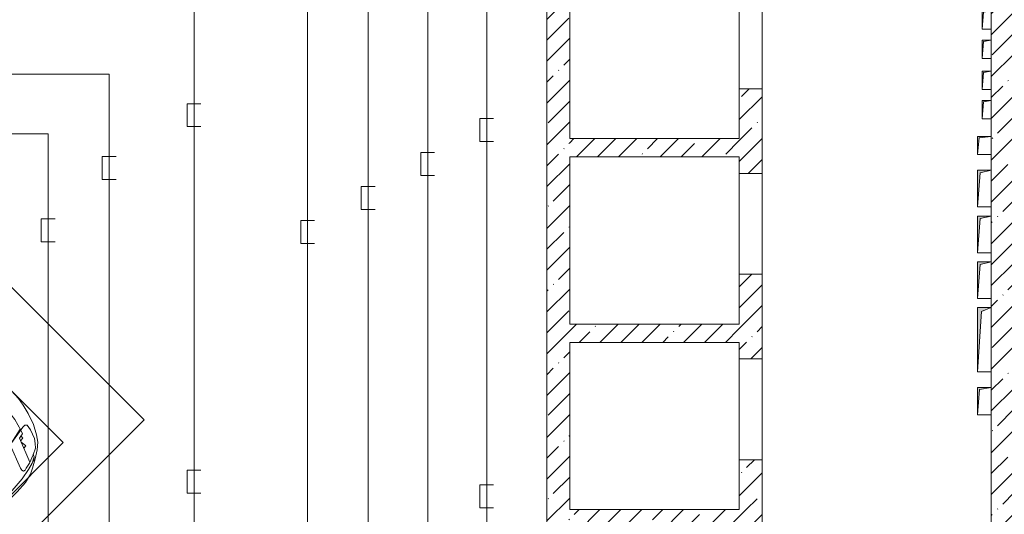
# Model space of a CAD drawing. Header units: millimetres. Extents: x -32229 to 291619, y -13689 to 125138.
# Tile 97 of 256: x 88952 to 99697, y 15399 to 20798. Entities that reach past the tile are written whole.
import ezdxf

# ---------------------------------------------------------------- set-up
doc = ezdxf.new("R2010")
doc.units = ezdxf.units.MM
doc.layers.add('A-DETL-____-OTLN', color=7, linetype='Continuous', lineweight=9, true_color=0x00a600)
for name, color, linetype, lineweight in [('A-DETL-GENF-OTLN', 7, 'Continuous', 18), ('A-DOOR-____-OTLN', 7, 'Continuous', 18), ('A-DOOR-OPNG-OTLN', 7, 'Continuous', 18), ('A-FLOR-____-OTLN', 7, 'Continuous', 18), ('A-WALL-____-MCUT', 7, 'Continuous', 40), ('A-WALL-____-PATT', 7, 'Continuous', 40), ('C-PRKG-____-OTLN', 7, 'Continuous', 18), ('M-EQPM-____-OTLN', 7, 'Continuous', 18)]:
    doc.layers.add(name, color=color, linetype=linetype, lineweight=lineweight)
pattern_1 = [(45, (0, 0), (-228.0985, 228.0985), []), (45, (228.1, 0), (-228.0985, 228.0985), [403.225, -80.645, 6.706, -73.939])]

# ---------------------------------------------------------------- blocks, each defined once
blk = doc.blocks.new('КР-Проем - Настраиваемый-4846183--02 ЭМ')
at = {"layer": 'A-DOOR-OPNG-OTLN', "color": 253, "lineweight": 13, "true_color": 0xaaaaaa}
for p, q in [((-550, 125), (550, 125)), ((-550, -125), (550, -125))]:
    blk.add_line(p, q, dxfattribs=at)
blk = doc.blocks.new('АР_Машиноместо - 4900x2400_М__5300х2500_-2211001--02 ЭМ')
at = {"layer": 'A-DETL-GENF-OTLN', "color": 253, "lineweight": 13, "true_color": 0xaaaaaa}
for p, q in [((943, -845), (816, -891)), ((1044, -819), (943, -845)), ((1133, -806), (1044, -819)), ((1250, -800), (1133, -806)), ((1250, -800), (1367, -806)), ((1367, -806), (1456, -819)), ((1456, -819), (1557, -845)), ((1557, -845), (1684, -891)), ((712, -946), (647, -993)), ((800, -953), (701, -989)), ((816, -891), (712, -946)), ((859, -944), (800, -953)), ((878, -959), (859, -944)), ((878, -991), (878, -959)), ((1622, -959), (1641, -944)), ((1622, -991), (1622, -959)), ((1641, -944), (1700, -953)), ((1684, -891), (1788, -946)), ((1700, -953), (1799, -989)), ((1788, -946), (1853, -993)), ((593, -1057), (539, -1140)), ((618, -1057), (587, -1126)), ((647, -993), (593, -1057)), ((655, -1024), (618, -1057)), ((701, -989), (655, -1024)), ((841, -1226), (878, -991)), ((883, -1027), (854, -1167)), ((1000, -994), (871, -1031)), ((1127, -980), (1000, -994)), ((1250, -978), (1127, -980)), ((1250, -978), (1373, -980)), ((1373, -980), (1500, -994)), ((1500, -994), (1629, -1031)), ((1617, -1027), (1646, -1167)), ((1659, -1226), (1622, -991)), ((1799, -989), (1845, -1024)), ((1845, -1024), (1882, -1057)), ((1853, -993), (1907, -1057)), ((1882, -1057), (1913, -1126)), ((1907, -1057), (1961, -1140)), ((539, -1140), (487, -1232)), ((540, -1160), (516, -1180)), ((561, -1133), (540, -1160)), ((587, -1126), (548, -1220)), ((589, -1122), (561, -1133)), ((854, -1167), (827, -1301)), ((1646, -1167), (1673, -1301)), ((1911, -1122), (1939, -1133)), ((1913, -1126), (1952, -1220)), ((1939, -1133), (1960, -1160)), ((1960, -1160), (1984, -1180)), ((1961, -1140), (2013, -1232)), ((487, -1232), (456, -1296)), ((535, -1281), (527, -1305)), ((548, -1220), (535, -1281)), ((581, -1327), (841, -1226)), ((876, -1279), (828, -1294)), ((979, -1255), (876, -1279)), ((1007, -1284), (925, -1302)), ((1084, -1236), (979, -1255)), ((1084, -1275), (1007, -1284)), ((1183, -1227), (1084, -1236)), ((1159, -1268), (1084, -1275)), ((1250, -1267), (1159, -1268)), ((1250, -1224), (1183, -1227)), ((1250, -1224), (1317, -1227)), ((1250, -1267), (1341, -1268)), ((1317, -1227), (1416, -1236)), ((1341, -1268), (1416, -1275)), ((1416, -1236), (1521, -1255)), ((1416, -1275), (1493, -1284)), ((1493, -1284), (1575, -1302)), ((1521, -1255), (1624, -1279)), ((1624, -1279), (1672, -1294)), ((1919, -1327), (1659, -1226)), ((1952, -1220), (1965, -1281)), ((1965, -1281), (1973, -1305)), ((2013, -1232), (2044, -1296)), ((431, -1397), (422, -1534)), ((456, -1296), (431, -1397)), ((527, -1305), (532, -1326)), ((532, -1326), (554, -1333)), ((554, -1333), (581, -1327)), ((827, -1301), (770, -1576)), ((874, -1361), (810, -1383)), ((859, -1321), (820, -1334)), ((925, -1302), (859, -1321)), ((945, -1381), (871, -1401)), ((958, -1341), (874, -1361)), ((1059, -1355), (945, -1381)), ((1035, -1323), (958, -1341)), ((1148, -1312), (1035, -1323)), ((1174, -1344), (1059, -1355)), ((1250, -1309), (1148, -1312)), ((1250, -1345), (1174, -1344)), ((1250, -1309), (1352, -1312)), ((1250, -1345), (1326, -1344)), ((1326, -1344), (1441, -1355)), ((1352, -1312), (1465, -1323)), ((1441, -1355), (1555, -1381)), ((1465, -1323), (1542, -1341)), ((1542, -1341), (1626, -1361)), ((1555, -1381), (1629, -1401)), ((1575, -1302), (1641, -1321)), ((1626, -1361), (1690, -1383)), ((1641, -1321), (1680, -1334)), ((1673, -1301), (1730, -1576)), ((1946, -1333), (1919, -1327)), ((1968, -1326), (1946, -1333)), ((1973, -1305), (1968, -1326)), ((2044, -1296), (2069, -1397)), ((2069, -1397), (2078, -1534)), ((884, -1481), (782, -1518)), ((887, -1447), (790, -1477)), ((871, -1401), (800, -1425)), ((973, -1460), (884, -1481)), ((986, -1426), (887, -1447)), ((1062, -1446), (973, -1460)), ((1070, -1410), (986, -1426)), ((1060, -1496), (995, -1509)), ((1159, -1489), (1060, -1496)), ((1164, -1435), (1062, -1446)), ((1168, -1400), (1070, -1410)), ((1250, -1488), (1159, -1489)), ((1250, -1435), (1164, -1435)), ((1250, -1400), (1168, -1400)), ((1250, -1400), (1332, -1400)), ((1250, -1435), (1336, -1435)), ((1250, -1488), (1341, -1489)), ((1332, -1400), (1430, -1410)), ((1336, -1435), (1438, -1446)), ((1341, -1489), (1440, -1496)), ((1430, -1410), (1514, -1426)), ((1438, -1446), (1527, -1460)), ((1440, -1496), (1505, -1509)), ((1514, -1426), (1613, -1447)), ((1527, -1460), (1616, -1481)), ((1613, -1447), (1710, -1477)), ((1616, -1481), (1718, -1518)), ((1629, -1401), (1700, -1425)), ((422, -1534), (422, -1663)), ((770, -1576), (718, -1834)), ((882, -1536), (770, -1576)), ((995, -1509), (882, -1536)), ((1505, -1509), (1618, -1536)), ((1618, -1536), (1730, -1576)), ((1730, -1576), (1782, -1834)), ((2078, -1534), (2078, -1663)), ((422, -1663), (435, -1821)), ((1065, -1700), (1004, -1721)), ((1107, -1690), (1065, -1700)), ((1124, -1671), (1107, -1690)), ((1147, -1651), (1124, -1671)), ((1185, -1636), (1147, -1651)), ((1218, -1629), (1185, -1636)), ((1218, -1629), (1250, -1627)), ((1282, -1629), (1250, -1627)), ((1282, -1629), (1315, -1636)), ((1315, -1636), (1353, -1651)), ((1353, -1651), (1376, -1671)), ((1376, -1671), (1393, -1690)), ((1393, -1690), (1435, -1700)), ((1435, -1700), (1496, -1721)), ((2078, -1663), (2065, -1821)), ((435, -1821), (445, -1957)), ((838, -1812), (761, -1872)), ((917, -1761), (838, -1812)), ((1004, -1721), (917, -1761)), ((1496, -1721), (1583, -1761)), ((1583, -1761), (1662, -1812)), ((1662, -1812), (1739, -1872)), ((2065, -1821), (2055, -1957)), ((761, -1872), (691, -1942)), ((718, -1834), (706, -1927)), ((1739, -1872), (1809, -1942)), ((1782, -1834), (1794, -1927)), ((445, -1957), (453, -2159)), ((475, -2041), (448, -2034)), ((526, -2075), (475, -2041)), ((635, -2015), (581, -2106)), ((691, -1942), (635, -2015)), ((1809, -1942), (1865, -2015)), ((1865, -2015), (1919, -2106)), ((1974, -2075), (2025, -2041)), ((2025, -2041), (2052, -2034)), ((2055, -1957), (2047, -2159)), ((579, -2113), (526, -2075)), ((581, -2106), (567, -2154)), ((620, -2169), (600, -2073)), ((1880, -2169), (1900, -2073)), ((1919, -2106), (1933, -2154)), ((1921, -2113), (1974, -2075)), ((382, -2266), (417, -2243)), ((417, -2243), (445, -2239)), ((445, -2239), (482, -2239)), ((453, -2159), (455, -2239)), ((505, -2230), (468, -2239)), ((482, -2236), (479, -2289)), ((537, -2212), (505, -2230)), ((587, -2231), (510, -2227)), ((564, -2195), (537, -2212)), ((567, -2154), (564, -2195)), ((580, -2214), (565, -2186)), ((601, -2263), (580, -2214)), ((647, -2254), (620, -2169)), ((685, -2322), (647, -2254)), ((1815, -2322), (1853, -2254)), ((1853, -2254), (1880, -2169)), ((1899, -2263), (1920, -2214)), ((1913, -2231), (1990, -2227)), ((1920, -2214), (1935, -2186)), ((1933, -2154), (1936, -2195)), ((1936, -2195), (1963, -2212)), ((1963, -2212), (1995, -2230)), ((1995, -2230), (2032, -2239)), ((2018, -2236), (2021, -2289)), ((2055, -2239), (2018, -2239)), ((2047, -2159), (2045, -2239)), ((2083, -2243), (2055, -2239)), ((2118, -2266), (2083, -2243)), ((333, -2351), (335, -2322)), ((341, -2366), (333, -2351)), ((335, -2322), (382, -2266)), ((384, -2348), (341, -2366)), ((417, -2334), (384, -2348)), ((450, -2306), (417, -2334)), ((470, -2290), (450, -2306)), ((455, -2424), (456, -2301)), ((494, -2289), (470, -2290)), ((523, -2281), (494, -2289)), ((559, -2283), (523, -2281)), ((581, -2296), (559, -2283)), ((631, -2333), (581, -2296)), ((634, -2341), (601, -2263)), ((604, -2534), (606, -2315)), ((657, -2380), (634, -2341)), ((710, -2355), (685, -2322)), ((734, -2369), (710, -2355)), ((1115, -2359), (929, -2364)), ((1250, -2358), (1115, -2359)), ((1250, -2358), (1385, -2359)), ((1385, -2359), (1571, -2364)), ((1766, -2369), (1790, -2355)), ((1790, -2355), (1815, -2322)), ((1843, -2380), (1866, -2341)), ((1866, -2341), (1899, -2263)), ((1869, -2333), (1919, -2296)), ((1896, -2534), (1894, -2315)), ((1919, -2296), (1941, -2283)), ((1941, -2283), (1977, -2281)), ((1977, -2281), (2006, -2289)), ((2006, -2289), (2030, -2290)), ((2030, -2290), (2050, -2306)), ((2045, -2424), (2044, -2301)), ((2050, -2306), (2083, -2334)), ((2083, -2334), (2116, -2348)), ((2116, -2348), (2159, -2366)), ((2165, -2322), (2118, -2266)), ((2159, -2366), (2167, -2351)), ((2167, -2351), (2165, -2322)), ((457, -2614), (455, -2424)), ((673, -2400), (657, -2380)), ((685, -2406), (668, -2638)), ((701, -2415), (673, -2400)), ((814, -2417), (701, -2415)), ((773, -2372), (734, -2369)), ((929, -2364), (773, -2372)), ((999, -2409), (814, -2417)), ((1133, -2405), (999, -2409)), ((1250, -2407), (1133, -2405)), ((1250, -2407), (1367, -2405)), ((1367, -2405), (1501, -2409)), ((1501, -2409), (1686, -2417)), ((1571, -2364), (1727, -2372)), ((1686, -2417), (1799, -2415)), ((1727, -2372), (1766, -2369)), ((1799, -2415), (1827, -2400)), ((1815, -2406), (1832, -2638)), ((1827, -2400), (1843, -2380)), ((2043, -2614), (2045, -2424)), ((604, -2851), (604, -2534)), ((1896, -2851), (1896, -2534)), ((456, -2818), (457, -2614)), ((668, -2638), (659, -2936)), ((1832, -2638), (1841, -2936)), ((2044, -2818), (2043, -2614)), ((446, -2965), (456, -2818)), ((604, -2919), (604, -2851)), ((1896, -2919), (1896, -2851)), ((2054, -2965), (2044, -2818)), ((433, -3149), (446, -2965)), ((619, -2967), (604, -2919)), ((644, -3025), (619, -2967)), ((659, -2936), (676, -3260)), ((1841, -2936), (1824, -3260)), ((1856, -3025), (1881, -2967)), ((1881, -2967), (1896, -2919)), ((2067, -3149), (2054, -2965)), ((481, -3085), (475, -3180)), ((486, -3046), (481, -3085)), ((504, -3047), (486, -3046)), ((512, -3061), (504, -3047)), ((511, -3095), (512, -3061)), ((515, -3214), (511, -3095)), ((665, -3046), (644, -3025)), ((1835, -3046), (1856, -3025)), ((1985, -3214), (1989, -3095)), ((1988, -3061), (1996, -3047)), ((1989, -3095), (1988, -3061)), ((1996, -3047), (2014, -3046)), ((2014, -3046), (2019, -3085)), ((2019, -3085), (2025, -3180)), ((416, -3306), (433, -3149)), ((457, -3174), (433, -3148)), ((475, -3174), (457, -3174)), ((475, -3180), (462, -3347)), ((558, -3165), (514, -3168)), ((522, -3303), (515, -3214)), ((579, -3168), (558, -3165)), ((602, -3179), (579, -3168)), ((654, -3228), (602, -3179)), ((1846, -3228), (1898, -3179)), ((1898, -3179), (1921, -3168)), ((1921, -3168), (1942, -3165)), ((1942, -3165), (1986, -3168)), ((1978, -3303), (1985, -3214)), ((2025, -3174), (2043, -3174)), ((2025, -3180), (2038, -3347)), ((2043, -3174), (2067, -3148)), ((2084, -3306), (2067, -3148)), ((397, -3474), (416, -3306)), ((565, -3350), (522, -3303)), ((600, -3262), (594, -3293)), ((594, -3293), (597, -3327)), ((597, -3327), (605, -3347)), ((612, -3246), (600, -3262)), ((627, -3246), (612, -3246)), ((643, -3260), (627, -3246)), ((657, -3286), (643, -3260)), ((675, -3228), (654, -3228)), ((661, -3321), (657, -3286)), ((659, -3344), (661, -3321)), ((676, -3260), (696, -3503)), ((1824, -3260), (1804, -3503)), ((1825, -3228), (1846, -3228)), ((1839, -3321), (1843, -3286)), ((1841, -3344), (1839, -3321)), ((1843, -3286), (1857, -3260)), ((1857, -3260), (1873, -3246)), ((1873, -3246), (1888, -3246)), ((1888, -3246), (1900, -3262)), ((1903, -3327), (1895, -3347)), ((1900, -3262), (1906, -3293)), ((1906, -3293), (1903, -3327)), ((1935, -3350), (1978, -3303)), ((2103, -3474), (2084, -3306)), ((462, -3347), (457, -3435)), ((457, -3435), (466, -3441)), ((482, -3439), (508, -3423)), ((508, -3423), (567, -3375)), ((570, -3361), (565, -3350)), ((567, -3375), (570, -3361)), ((605, -3347), (620, -3369)), ((620, -3369), (639, -3373)), ((639, -3373), (654, -3361)), ((654, -3361), (659, -3344)), ((690, -3434), (655, -3470)), ((773, -3424), (744, -3447)), ((811, -3415), (773, -3424)), ((853, -3407), (811, -3415)), ((826, -3512), (821, -3413)), ((965, -3398), (853, -3407)), ((1103, -3394), (965, -3398)), ((1250, -3391), (1103, -3394)), ((1250, -3391), (1397, -3394)), ((1397, -3394), (1535, -3398)), ((1535, -3398), (1647, -3407)), ((1647, -3407), (1689, -3415)), ((1674, -3512), (1679, -3413)), ((1689, -3415), (1727, -3424)), ((1727, -3424), (1756, -3447)), ((1810, -3434), (1845, -3470)), ((1846, -3361), (1841, -3344)), ((1861, -3373), (1846, -3361)), ((1880, -3369), (1861, -3373)), ((1895, -3347), (1880, -3369)), ((1930, -3361), (1935, -3350)), ((1933, -3375), (1930, -3361)), ((1992, -3423), (1933, -3375)), ((2018, -3439), (1992, -3423)), ((2043, -3435), (2034, -3441)), ((2038, -3347), (2043, -3435)), ((390, -3630), (397, -3474)), ((466, -3441), (482, -3439)), ((598, -3519), (538, -3567)), ((625, -3501), (598, -3519)), ((655, -3470), (625, -3501)), ((744, -3447), (691, -3447)), ((744, -3447), (773, -3472)), ((773, -3472), (826, -3512)), ((840, -3688), (827, -3510)), ((1250, -3520), (827, -3517)), ((1250, -3520), (1673, -3517)), ((1660, -3688), (1673, -3510)), ((1727, -3472), (1674, -3512)), ((1756, -3447), (1727, -3472)), ((1756, -3447), (1809, -3447)), ((1845, -3470), (1875, -3501)), ((1875, -3501), (1902, -3519)), ((1902, -3519), (1962, -3567)), ((2034, -3441), (2018, -3439)), ((2110, -3630), (2103, -3474)), ((384, -3803), (390, -3630)), ((439, -3630), (404, -3666)), ((491, -3594), (439, -3630)), ((538, -3567), (491, -3594)), ((1962, -3567), (2009, -3594)), ((2009, -3594), (2061, -3630)), ((2061, -3630), (2096, -3666)), ((2116, -3803), (2110, -3630)), ((404, -3666), (388, -3688)), ((864, -3917), (840, -3688)), ((1636, -3917), (1660, -3688)), ((2096, -3666), (2112, -3688)), ((387, -3958), (384, -3803)), ((2113, -3958), (2116, -3803)), ((416, -4059), (387, -3958)), ((894, -4122), (864, -3917)), ((1606, -4122), (1636, -3917)), ((2084, -4059), (2113, -3958)), ((459, -4167), (416, -4059)), ((2041, -4167), (2084, -4059)), ((522, -4268), (459, -4167)), ((914, -4272), (894, -4122)), ((1586, -4272), (1606, -4122)), ((1978, -4268), (2041, -4167)), ((596, -4341), (522, -4268)), ((955, -4284), (861, -4259)), ((861, -4260), (869, -4451)), ((1050, -4297), (955, -4284)), ((1146, -4307), (1050, -4297)), ((1354, -4307), (1450, -4297)), ((1450, -4297), (1545, -4284)), ((1545, -4284), (1639, -4259)), ((1639, -4260), (1631, -4451)), ((1904, -4341), (1978, -4268)), ((686, -4392), (596, -4341)), ((804, -4437), (686, -4392)), ((1250, -4312), (1146, -4307)), ((1250, -4312), (1354, -4307)), ((1696, -4437), (1814, -4392)), ((1814, -4392), (1904, -4341)), ((927, -4467), (804, -4437)), ((1115, -4493), (927, -4467)), ((1250, -4500), (1115, -4493)), ((1250, -4500), (1385, -4493)), ((1385, -4493), (1573, -4467)), ((1573, -4467), (1696, -4437))]:
    blk.add_line(p, q, dxfattribs=at)
at = {"layer": 'A-DETL-GENF-OTLN', "color": 254, "lineweight": 13, "true_color": 0xd4d4d4}
for p, q in [((823, -1074), (793, -1076)), ((824, -1064), (819, -1103)), ((828, -1045), (824, -1064)), ((871, -1032), (828, -1045)), ((1629, -1032), (1672, -1045)), ((1672, -1045), (1676, -1064)), ((1676, -1064), (1681, -1103)), ((1677, -1074), (1707, -1076)), ((562, -1132), (528, -1199)), ((819, -1103), (554, -1208)), ((709, -1113), (708, -1147)), ((738, -1114), (709, -1113)), ((773, -1121), (738, -1114)), ((793, -1076), (791, -1115)), ((1681, -1103), (1946, -1208)), ((1707, -1076), (1709, -1115)), ((1727, -1121), (1762, -1114)), ((1762, -1114), (1791, -1113)), ((1791, -1113), (1792, -1147)), ((1938, -1132), (1972, -1199)), ((507, -1274), (483, -1396)), ((528, -1199), (507, -1274)), ((1972, -1199), (1993, -1274)), ((1993, -1274), (2017, -1396)), ((483, -1396), (471, -1561)), ((2017, -1396), (2029, -1561)), ((471, -1561), (463, -1890)), ((2029, -1561), (2037, -1890)), ((463, -1890), (472, -2078)), ((2037, -1890), (2028, -2078)), ((472, -2078), (474, -2239)), ((2028, -2078), (2026, -2239)), ((483, -2571), (478, -2290)), ((571, -2291), (564, -2581)), ((1929, -2291), (1936, -2581)), ((2017, -2571), (2022, -2290)), ((728, -2416), (734, -2607)), ((1772, -2416), (1766, -2607)), ((478, -2755), (483, -2571)), ((2022, -2755), (2017, -2571)), ((564, -2581), (572, -2853)), ((734, -2607), (738, -2818)), ((1766, -2607), (1762, -2818)), ((1936, -2581), (1928, -2853)), ((474, -2914), (478, -2755)), ((2026, -2914), (2022, -2755)), ((572, -2853), (576, -2937)), ((738, -2818), (753, -3099)), ((1762, -2818), (1747, -3099)), ((1928, -2853), (1924, -2937)), ((466, -3036), (474, -2914)), ((576, -2937), (595, -2998)), ((595, -2998), (629, -3048)), ((1905, -2998), (1871, -3048)), ((1924, -2937), (1905, -2998)), ((2034, -3036), (2026, -2914)), ((462, -3137), (466, -3036)), ((512, -3053), (533, -3146)), ((629, -3048), (667, -3070)), ((753, -3099), (772, -3268)), ((1747, -3099), (1728, -3268)), ((1871, -3048), (1833, -3070)), ((1988, -3053), (1967, -3146)), ((2038, -3137), (2034, -3036)), ((440, -3469), (462, -3137)), ((533, -3146), (564, -3316)), ((1967, -3146), (1936, -3316)), ((2060, -3469), (2038, -3137)), ((564, -3316), (602, -3530)), ((772, -3268), (797, -3388)), ((1728, -3268), (1703, -3388)), ((1936, -3316), (1898, -3530)), ((735, -3406), (688, -3436)), ((797, -3388), (735, -3406)), ((870, -3377), (797, -3388)), ((957, -3369), (870, -3377)), ((1093, -3361), (957, -3369)), ((1250, -3361), (1093, -3361)), ((1250, -3361), (1407, -3361)), ((1407, -3361), (1543, -3369)), ((1543, -3369), (1630, -3377)), ((1630, -3377), (1703, -3388)), ((1703, -3388), (1765, -3406)), ((1765, -3406), (1812, -3436)), ((434, -3624), (440, -3469)), ((602, -3530), (674, -3827)), ((696, -3503), (723, -3742)), ((749, -3451), (765, -3589)), ((1751, -3451), (1735, -3589)), ((1804, -3503), (1777, -3742)), ((1898, -3530), (1826, -3827)), ((2066, -3624), (2060, -3469)), ((439, -3823), (434, -3624)), ((765, -3589), (786, -3747)), ((1735, -3589), (1714, -3747)), ((2061, -3823), (2066, -3624)), ((723, -3742), (787, -4128)), ((786, -3747), (819, -4001)), ((1714, -3747), (1681, -4001)), ((1777, -3742), (1713, -4128)), ((455, -3977), (439, -3823)), ((674, -3827), (723, -4002)), ((1826, -3827), (1777, -4002)), ((2045, -3977), (2061, -3823)), ((489, -4138), (455, -3977)), ((723, -4002), (772, -4150)), ((819, -4001), (849, -4183)), ((1681, -4001), (1651, -4183)), ((1777, -4002), (1728, -4150)), ((2011, -4138), (2045, -3977)), ((528, -4240), (489, -4138)), ((787, -4128), (821, -4290)), ((849, -4183), (861, -4260)), ((1651, -4183), (1639, -4260)), ((1713, -4128), (1679, -4290)), ((1972, -4240), (2011, -4138)), ((571, -4303), (528, -4240)), ((1929, -4303), (1972, -4240)), ((625, -4355), (571, -4303)), ((696, -4396), (625, -4355)), ((1804, -4396), (1875, -4355)), ((1875, -4355), (1929, -4303))]:
    blk.add_line(p, q, dxfattribs=at)
at = {"layer": 'C-PRKG-____-OTLN', "color": 253, "lineweight": 13, "true_color": 0xaaaaaa}
for p, q in [((2500, 0), (0, 0)), ((0, 0), (0, -5300)), ((2500, 0), (2500, -5300)), ((450, -800), (450, -4500)), ((450, -800), (2050, -800)), ((2050, -800), (2050, -4500)), ((450, -4500), (2050, -4500)), ((2500, -5300), (0, -5300))]:
    blk.add_line(p, q, dxfattribs=at)
blk = doc.blocks.new('АР_Канал вертикальный прямоугольный - СС-5432436--02 ЭМ')
at = {"layer": 'M-EQPM-____-OTLN', "lineweight": 13, "true_color": 0xe2e2e2}
blk.add_hatch(color=254, dxfattribs=at).paths.add_polyline_path([(-50, -100), (-35, 85), (50, 100), (-50, 100)])
at = {"layer": 'M-EQPM-____-OTLN', "color": 253, "lineweight": 13, "true_color": 0xaaaaaa}
for p, q in [((50, 100), (-50, 100)), ((-50, 100), (-50, -100)), ((50, 100), (-50, 100)), ((-50, 100), (-50, -100)), ((-50, -100), (-50, 100)), ((-50, 100), (50, 100)), ((-50, -100), (-35, 85)), ((-50, -100), (-35, 85)), ((-35, 85), (50, 100)), ((-35, 85), (50, 100)), ((50, -100), (50, 100)), ((50, 100), (50, -100)), ((-50, -100), (50, -100)), ((50, -100), (-50, -100))]:
    blk.add_line(p, q, dxfattribs=at)
blk = doc.blocks.new('АР_Канал вертикальный прямоугольный - ЭОМ-6033794--02 ЭМ')
at = {"layer": 'M-EQPM-____-OTLN', "lineweight": 13, "true_color": 0xe2e2e2}
blk.add_hatch(color=254, dxfattribs=at).paths.add_polyline_path([(-75, -100), (-57.5, 82.5), (75, 100), (-75, 100)])
at = {"layer": 'M-EQPM-____-OTLN', "color": 253, "lineweight": 13, "true_color": 0xaaaaaa}
for p, q in [((75, 100), (-75, 100)), ((-75, 100), (-75, -100)), ((75, 100), (-75, 100)), ((-75, 100), (-75, -100)), ((-75, -100), (-75, 100)), ((-75, 100), (75, 100)), ((-75, -100), (-57.5, 82.5)), ((-75, -100), (-57.5, 82.5)), ((-57.5, 82.5), (75, 100)), ((-57.5, 82.5), (75, 100)), ((75, -100), (75, 100)), ((75, 100), (75, -100)), ((-75, -100), (75, -100)), ((75, -100), (-75, -100))]:
    blk.add_line(p, q, dxfattribs=at)
blk = doc.blocks.new('АР_Канал вертикальный прямоугольный - ЭОМ-6936953--02 ЭМ')
at = {"layer": 'M-EQPM-____-OTLN', "lineweight": 13, "true_color": 0xe2e2e2}
blk.add_hatch(color=254, dxfattribs=at).paths.add_polyline_path([(-75, -200), (-47.5, 172.5), (75, 200), (-75, 200)])
at = {"layer": 'M-EQPM-____-OTLN', "color": 253, "lineweight": 13, "true_color": 0xaaaaaa}
for p, q in [((75, 200), (-75, 200)), ((-75, 200), (-75, -200)), ((75, 200), (-75, 200)), ((-75, 200), (-75, -200)), ((-75, -200), (-75, 200)), ((-75, 200), (75, 200)), ((-75, -200), (-47.5, 172.5)), ((-75, -200), (-47.5, 172.5)), ((-47.5, 172.5), (75, 200)), ((-47.5, 172.5), (75, 200)), ((75, -200), (75, 200)), ((75, 200), (75, -200)), ((-75, -200), (75, -200)), ((75, -200), (-75, -200))]:
    blk.add_line(p, q, dxfattribs=at)
blk = doc.blocks.new('АР_Канал вертикальный прямоугольный - ЭОМ-6033889--02 ЭМ')
at = {"layer": 'M-EQPM-____-OTLN', "lineweight": 13, "true_color": 0xe2e2e2}
blk.add_hatch(color=254, dxfattribs=at).paths.add_polyline_path([(-75, -150), (-52.5, 127.5), (75, 150), (-75, 150)])
at = {"layer": 'M-EQPM-____-OTLN', "color": 253, "lineweight": 13, "true_color": 0xaaaaaa}
for p, q in [((75, 150), (-75, 150)), ((-75, 150), (-75, -150)), ((75, 150), (-75, 150)), ((-75, 150), (-75, -150)), ((-75, -150), (-75, 150)), ((-75, 150), (75, 150)), ((-75, -150), (-52.5, 127.5)), ((-75, -150), (-52.5, 127.5)), ((-52.5, 127.5), (75, 150)), ((-52.5, 127.5), (75, 150)), ((75, -150), (75, 150)), ((75, 150), (75, -150)), ((-75, -150), (75, -150)), ((75, -150), (-75, -150))]:
    blk.add_line(p, q, dxfattribs=at)
blk = doc.blocks.new('АР_Канал вертикальный прямоугольный - ЭОМ-6936955--02 ЭМ')
at = {"layer": 'M-EQPM-____-OTLN', "lineweight": 13, "true_color": 0xe2e2e2}
blk.add_hatch(color=254, dxfattribs=at).paths.add_polyline_path([(-75, -350), (-32.5, 307.5), (75, 350), (-75, 350)])
at = {"layer": 'M-EQPM-____-OTLN', "color": 253, "lineweight": 13, "true_color": 0xaaaaaa}
for p, q in [((75, 350), (-75, 350)), ((-75, 350), (-75, -350)), ((75, 350), (-75, 350)), ((-75, 350), (-75, -350)), ((-75, -350), (-75, 350)), ((-75, 350), (75, 350)), ((-32.5, 307.5), (75, 350)), ((-32.5, 307.5), (75, 350)), ((75, -350), (75, 350)), ((75, 350), (75, -350)), ((-75, -350), (-32.5, 307.5)), ((-75, -350), (-32.5, 307.5)), ((-75, -350), (75, -350)), ((75, -350), (-75, -350))]:
    blk.add_line(p, q, dxfattribs=at)
blk = doc.blocks.new('Наметкина 10_РД_АР_П_отсоединено_rvt-1--02 ЭМ')
at = {"layer": 'A-WALL-____-PATT', "lineweight": 5, "true_color": 0xaaaaaa}
h = blk.add_hatch(dxfattribs=at)
h.set_pattern_fill('FP_3', color=253, style=0, pattern_type=2)
h.set_pattern_definition(pattern_1)
h.paths.add_polyline_path([(94955, 8200), (94955, 13600), (94705, 13600), (94705, 8200)])
h.paths.add_polyline_path([(94705, 15050), (94955, 15050), (94955, 23700), (94705, 23700), (94705, 15200)])
h.paths.add_polyline_path([(94705, 25000), (94955, 25000), (94955, 25105), (94705, 25105)])
h = blk.add_hatch(dxfattribs=at)
h.set_pattern_fill('FP_3', color=253, style=0, pattern_type=2)
h.set_pattern_definition(pattern_1)
h.paths.add_polyline_path([(96805, 15450), (97055, 15450), (97055, 15995), (96805, 15995)])
h.paths.add_polyline_path([(96805, 17095), (97055, 17095), (97055, 18020), (96805, 18020), (96805, 17275)])
h.paths.add_polyline_path([(96805, 19120), (97055, 19120), (97055, 20045), (96805, 20045), (96805, 19300)])
h.paths.add_polyline_path([(97055, 21145), (97055, 22070), (96805, 22070), (96805, 21145)])
h.paths.add_polyline_path([(96805, 23170), (97055, 23170), (97055, 23350), (96805, 23350)])
h = blk.add_hatch(dxfattribs=at)
h.set_pattern_fill('FP_3', color=253, style=0, pattern_type=2)
h.set_pattern_definition(pattern_1)
h.paths.add_polyline_path([(99555, 8850), (99805, 8850), (99805, 22250), (99555, 22250), (99555, 8950)])
h = blk.add_hatch(dxfattribs=at)
h.set_pattern_fill('FP_3', color=253, style=0, pattern_type=2)
h.set_pattern_definition(pattern_1)
h.paths.add_polyline_path([(94955, 19300), (96805, 19300), (96805, 19500), (94955, 19500)])
h = blk.add_hatch(dxfattribs=at)
h.set_pattern_fill('FP_3', color=253, style=0, pattern_type=2)
h.set_pattern_definition(pattern_1)
h.paths.add_polyline_path([(96805, 17275), (96805, 17475), (94955, 17475), (94955, 17275), (95245, 17275)])
h = blk.add_hatch(dxfattribs=at)
h.set_pattern_fill('FP_3', color=253, style=0, pattern_type=2)
h.set_pattern_definition(pattern_1)
h.paths.add_polyline_path([(97055, 15200), (97055, 15450), (94955, 15450), (94955, 15200), (96855, 15200)])
at = {"layer": 'A-FLOR-____-OTLN', "color": 253, "lineweight": 13, "true_color": 0xaaaaaa}
for p, q in [((97055, 21145), (97055, 20045)), ((97055, 19120), (97055, 18020)), ((97055, 17095), (97055, 15995))]:
    blk.add_line(p, q, dxfattribs=at)
at = {"layer": 'A-WALL-____-MCUT', "color": 253, "lineweight": 13, "true_color": 0xaaaaaa}
for p, q in [((94705, 23700), (94705, 15200)), ((94955, 19500), (94955, 21325)), ((99555, 20695), (99555, 20575)), ((99555, 20375), (99555, 20235)), ((97055, 20045), (96805, 20045)), ((96805, 20045), (96805, 19500)), ((97055, 19120), (97055, 20045)), ((99555, 20035), (99555, 19915)), ((99555, 19715), (99555, 15190)), ((96805, 19500), (94955, 19500)), ((94955, 17475), (94955, 19300)), ((94955, 19300), (96805, 19300)), ((96805, 19300), (96805, 19120)), ((96805, 19120), (97055, 19120)), ((97055, 18020), (96805, 18020)), ((96805, 18020), (96805, 17475)), ((97055, 17095), (97055, 18020)), ((96805, 17475), (94955, 17475)), ((94955, 15450), (94955, 17275)), ((94955, 17275), (96805, 17275)), ((96805, 17275), (96805, 17095)), ((96805, 17095), (97055, 17095)), ((97055, 15995), (96805, 15995)), ((96805, 15995), (96805, 15450)), ((97055, 15450), (97055, 15995)), ((96805, 15450), (94955, 15450)), ((97055, 15200), (97055, 15450))]:
    blk.add_line(p, q, dxfattribs=at)
at = {"layer": 'A-DOOR-____-OTLN', "color": 253, "lineweight": 13, "true_color": 0xaaaaaa, "rotation": 269.9999999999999}
for p in [(96930, 20595), (96930, 18570), (96930, 16545)]:
    blk.add_blockref('КР-Проем - Настраиваемый-4846183--02 ЭМ', p, dxfattribs=at)
at = {"layer": 'C-PRKG-____-OTLN', "color": 253, "lineweight": 13, "true_color": 0xaaaaaa, "rotation": 315.0000000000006}
blk.add_blockref('АР_Машиноместо - 4900x2400_М__5300х2500_-2211001--02 ЭМ', (88541, 18199), dxfattribs=at)
at = {"layer": 'M-EQPM-____-OTLN', "color": 253, "lineweight": 13, "true_color": 0xaaaaaa}
for name, p in [('АР_Канал вертикальный прямоугольный - СС-5432436--02 ЭМ', (99505, 20795)), ('АР_Канал вертикальный прямоугольный - СС-5432436--02 ЭМ', (99505, 20475)), ('АР_Канал вертикальный прямоугольный - СС-5432436--02 ЭМ', (99505, 20135)), ('АР_Канал вертикальный прямоугольный - СС-5432436--02 ЭМ', (99505, 19815)), ('АР_Канал вертикальный прямоугольный - ЭОМ-6033794--02 ЭМ', (99480, 19425)), ('АР_Канал вертикальный прямоугольный - ЭОМ-6936953--02 ЭМ', (99480, 18955)), ('АР_Канал вертикальный прямоугольный - ЭОМ-6936953--02 ЭМ', (99480, 18455)), ('АР_Канал вертикальный прямоугольный - ЭОМ-6936953--02 ЭМ', (99480, 17955)), ('АР_Канал вертикальный прямоугольный - ЭОМ-6936955--02 ЭМ', (99480, 17305)), ('АР_Канал вертикальный прямоугольный - ЭОМ-6033889--02 ЭМ', (99480, 16635))]:
    blk.add_blockref(name, p, dxfattribs=at)

msp = doc.modelspace()

# ---------------------------------------------------------------- linework, layer by layer
at = {"layer": 'A-DETL-____-OTLN', "color": 36, "true_color": 0x804000}
for p, q in [((93405.4, 46521.4), (93405.4, 14534.6)), ((92754.5, 45863), (92754.5, 14284.6)), ((92094.5, 37832.3), (92094.5, 14034.7)), ((94048.7, 37832.3), (94048.7, 14784.6)), ((89929.1, 20203.7), (88630.3, 20203.7)), ((89929.1, 10733.7), (89929.1, 20203.7)), ((94123.7, 19719.6), (93973.7, 19719.6)), ((93973.7, 19719.6), (93973.7, 19469.6)), ((88630.3, 19552.9), (89263.4, 19552.9)), ((89263.4, 19552.9), (89263.4, 10053.5)), ((93973.7, 19469.6), (94123.7, 19469.6)), ((93480.4, 19348.3), (93330.4, 19348.3)), ((93330.4, 19348.3), (93330.4, 19098.3)), ((90003.6, 19304.6), (89853.6, 19304.6)), ((89853.6, 19304.6), (89853.6, 19054.6)), ((89853.6, 19054.6), (90003.6, 19054.6)), ((93330.4, 19098.3), (93480.4, 19098.3)), ((92829.5, 18976.9), (92679.5, 18976.9)), ((92679.5, 18976.9), (92679.5, 18726.9)), ((92679.5, 18726.9), (92829.5, 18726.9)), ((89338.4, 18624.3), (89188.4, 18624.3)), ((89188.4, 18624.3), (89188.4, 18374.3)), ((92169.5, 18605.5), (92019.5, 18605.5)), ((92019.5, 18605.5), (92019.5, 18355.5)), ((89188.4, 18374.3), (89338.4, 18374.3)), ((92019.5, 18355.5), (92169.5, 18355.5)), ((94123.7, 15719.6), (93973.7, 15719.6)), ((93973.7, 15719.6), (93973.7, 15469.6)), ((93973.7, 15469.6), (94123.7, 15469.6))]:
    msp.add_line(p, q, dxfattribs=at)
at = {"layer": 'A-DETL-____-OTLN', "color": 5, "true_color": 0x0000ff}
for p, q in [((90855.3, 2225), (90855.3, 21179.5)), ((90930.3, 19881), (90780.3, 19881)), ((90780.3, 19881), (90780.3, 19631)), ((90780.3, 19631), (90930.3, 19631)), ((90930.3, 15881), (90780.3, 15881)), ((90780.3, 15881), (90780.3, 15631)), ((90780.3, 15631), (90930.3, 15631))]:
    msp.add_line(p, q, dxfattribs=at)

# ---------------------------------------------------------------- block references
at = {"lineweight": 5}
msp.add_blockref('Наметкина 10_РД_АР_П_отсоединено_rvt-1--02 ЭМ', (0, 0), dxfattribs=at)

doc.saveas('drawing.dxf')
